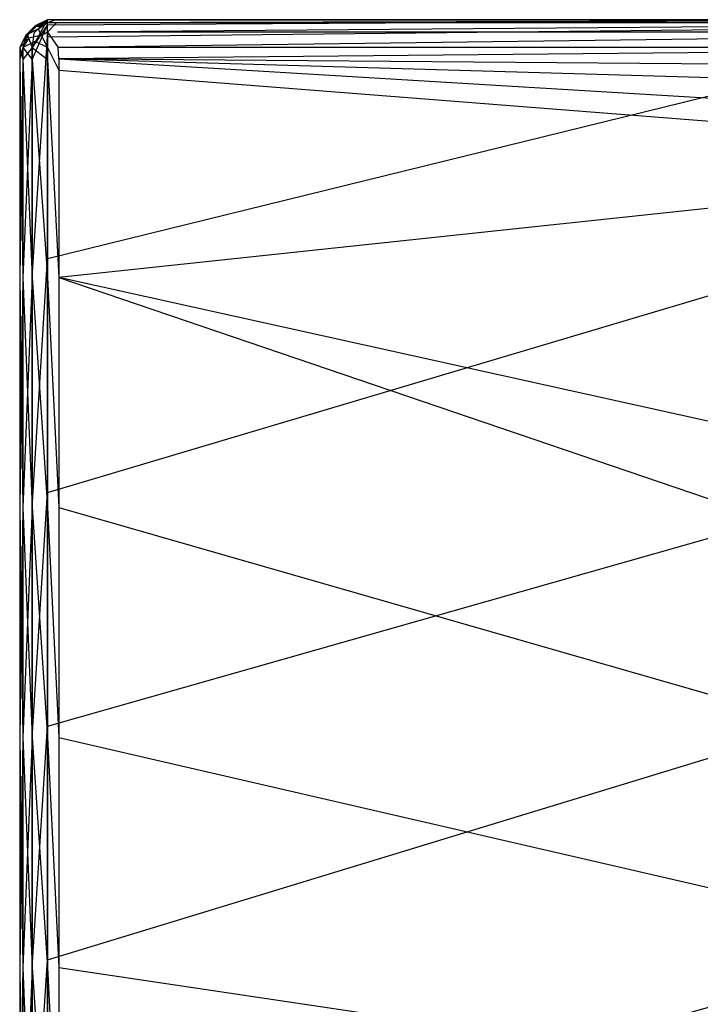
# Model space of a CAD drawing. Extents: x 0 to 1.3, y -0.48 to 0.
# Tile 3 of 24: x 0 to 0.22, y -0.32 to 0. Entities that reach past the tile are written whole.
import ezdxf

# ---------------------------------------------------------------- set-up
doc = ezdxf.new("R2010")
doc.units = 0
doc.layers.add('L1_BECKEN_611813___REPLACEMTFOR', color=7, linetype='CONTINUOUS')

msp = doc.modelspace()

# ---------------------------------------------------------------- linework, layer by layer
at = {"layer": 'L1_BECKEN_611813___REPLACEMTFOR', "color": 8}
for points, invisible_edges in [([(0.009, 0, 0.095963), (0.004, -0.009, 0.096975), (0.004591, -0.004335, 0.096975), (0.009, 0, 0.095963)], 14), ([(0.009, -0.001638, 0.095963), (0.004, -0.009, 0.096975), (0.009, 0, 0.095963), (0.009, -0.001638, 0.095963)], 14), ([(0.009, 0, 0.095963), (0.004591, -0.004335, 0.096975), (0.006135, -0.002047, 0.096975), (0.009, 0, 0.095963)], 14), ([(0.005, -0.002, 0.16872), (0.009, 0, 0.170888), (0.009, 0, 0.16872), (0.005, -0.002, 0.16872)], 13), ([(0.009, 0, 0.170888), (0.005, -0.002, 0.16872), (0.005, -0.002, 0.170888), (0.009, 0, 0.170888)], 14), ([(0.009, -0.001, 0.17595), (0.009, 0, 0.170888), (0.005, -0.002, 0.170888), (0.009, -0.001, 0.17595)], 14), ([(0.005, -0.002, 0.105075), (0.009, 0, 0.107998), (0.009, 0, 0.105075), (0.005, -0.002, 0.105075)], 13), ([(0.009, 0, 0.107998), (0.005, -0.002, 0.105075), (0.005, -0.002, 0.107998), (0.009, 0, 0.107998)], 14), ([(0.005, -0.002, 0.105075), (0.009, 0, 0.105075), (0.005443, -0.002047, 0.100013), (0.005, -0.002, 0.105075)], 14), ([(0.005, -0.002, 0.107998), (0.009, 0, 0.16872), (0.009, 0, 0.107998), (0.005, -0.002, 0.107998)], 13), ([(0.009, 0, 0.16872), (0.005, -0.002, 0.107998), (0.005, -0.002, 0.16872), (0.009, 0, 0.16872)], 14), ([(0.009, 0, 0.105075), (0.009, 0, 0.100013), (0.005443, -0.002047, 0.100013), (0.009, 0, 0.105075)], 14), ([(0.005443, -0.002047, 0.100013), (0.009, 0, 0.100013), (0.006135, -0.002047, 0.096975), (0.005443, -0.002047, 0.100013)], 14), ([(0.009, 0, 0.100013), (0.009, 0, 0.096975), (0.006135, -0.002047, 0.096975), (0.009, 0, 0.100013)], 14), ([(0.006135, -0.002047, 0.096975), (0.009, 0, 0.096975), (0.009, 0, 0.095963), (0.006135, -0.002047, 0.096975)], 14), ([(0.009, -0.001, 0.17595), (0.011672, 0, 0.170888), (0.009, 0, 0.170888), (0.009, -0.001, 0.17595)], 13), ([(0.011672, 0, 0.170888), (0.009, -0.001, 0.17595), (0.011943, -0.001, 0.17595), (0.011672, 0, 0.170888)], 14), ([(0.009, 0, 0.100013), (0.011555, 0, 0.098499), (0.009, 0, 0.096975), (0.009, 0, 0.100013)], 13), ([(0.011555, 0, 0.098499), (0.009, 0, 0.100013), (0.011555, 0, 0.100013), (0.011555, 0, 0.098499)], 14), ([(0.009, 0, 0.16872), (0.011555, 0, 0.1683), (0.011555, 0, 0.167546), (0.009, 0, 0.16872)], 13), ([(0.011555, 0, 0.1683), (0.009, 0, 0.16872), (0.009, 0, 0.170888), (0.011555, 0, 0.1683)], 14), ([(0.011672, 0, 0.170888), (0.011555, 0, 0.1683), (0.009, 0, 0.170888), (0.011672, 0, 0.170888)], 14), ([(0.009, 0, 0.096975), (0.014172, 0, 0.09855), (0.009, 0, 0.095963), (0.009, 0, 0.096975)], 13), ([(0.014172, 0, 0.09855), (0.009, 0, 0.096975), (0.011555, 0, 0.098499), (0.014172, 0, 0.09855)], 14), ([(0.009, 0, 0.107998), (0.011555, 0, 0.105075), (0.009, 0, 0.105075), (0.009, 0, 0.107998)], 13), ([(0.011555, 0, 0.105075), (0.009, 0, 0.107998), (0.011555, 0, 0.107998), (0.011555, 0, 0.105075)], 14), ([(0.009, 0, 0.105075), (0.011555, 0, 0.100013), (0.009, 0, 0.100013), (0.009, 0, 0.105075)], 13), ([(0.011555, 0, 0.100013), (0.009, 0, 0.105075), (0.011555, 0, 0.105075), (0.011555, 0, 0.100013)], 14), ([(0.009, 0, 0.16872), (0.011555, 0, 0.107998), (0.009, 0, 0.107998), (0.009, 0, 0.16872)], 13), ([(0.011555, 0, 0.107998), (0.009, 0, 0.16872), (0.011555, 0, 0.167546), (0.011555, 0, 0.107998)], 14), ([(0.300119, 0, 0.095963), (0.009, -0.001638, 0.095963), (0.009, 0, 0.095963), (0.300119, 0, 0.095963)], 13), ([(0.009, -0.001638, 0.095963), (0.300119, 0, 0.095963), (0.300119, -0.002314, 0.095963), (0.009, -0.001638, 0.095963)], 14), ([(0.014172, 0, 0.09855), (0.300119, 0, 0.095963), (0.009, 0, 0.095963), (0.014172, 0, 0.09855)], 13), ([(0.011672, 0, 0.170888), (0.402363, 0, 0.1683), (0.011555, 0, 0.1683), (0.011672, 0, 0.170888)], 13), ([(0.011555, 0, 0.107998), (0.402363, 0, 0.1683), (0.320702, 0, 0.105293), (0.011555, 0, 0.107998)], 13), ([(0.402363, 0, 0.1683), (0.011555, 0, 0.107998), (0.011555, 0, 0.167546), (0.402363, 0, 0.1683)], 10), ([(0.402363, 0, 0.1683), (0.011555, 0, 0.167546), (0.011555, 0, 0.1683), (0.402363, 0, 0.1683)], 15), ([(0.011555, 0, 0.100013), (0.014172, 0, 0.09855), (0.011555, 0, 0.098499), (0.011555, 0, 0.100013)], 13), ([(0.014172, 0, 0.09855), (0.011555, 0, 0.100013), (0.302288, 0, 0.09855), (0.014172, 0, 0.09855)], 10), ([(0.302288, 0, 0.09855), (0.011555, 0, 0.100013), (0.311963, 0, 0.09855), (0.302288, 0, 0.09855)], 13), ([(0.311963, 0, 0.09855), (0.011555, 0, 0.100013), (0.320702, 0, 0.105293), (0.311963, 0, 0.09855)], 10), ([(0.320702, 0, 0.105293), (0.011555, 0, 0.100013), (0.011555, 0, 0.105075), (0.320702, 0, 0.105293)], 15), ([(0.320702, 0, 0.105293), (0.011555, 0, 0.105075), (0.011555, 0, 0.107998), (0.320702, 0, 0.105293)], 15), ([(0.402363, 0, 0.1683), (0.011672, 0, 0.170888), (0.401067, 0, 0.170888), (0.402363, 0, 0.1683)], 14), ([(0.011943, -0.001, 0.17595), (0.401067, 0, 0.170888), (0.011672, 0, 0.170888), (0.011943, -0.001, 0.17595)], 13), ([(0.401067, 0, 0.170888), (0.011943, -0.001, 0.17595), (0.401067, -0.001, 0.17595), (0.401067, 0, 0.170888)], 14), ([(0.300119, 0, 0.095963), (0.014172, 0, 0.09855), (0.302288, 0, 0.09855), (0.300119, 0, 0.095963)], 14), ([(0.002, -0.005, 0.170888), (0.005, -0.002, 0.16872), (0.002, -0.005, 0.16872), (0.002, -0.005, 0.170888)], 13), ([(0.005, -0.002, 0.16872), (0.002, -0.005, 0.170888), (0.005, -0.002, 0.170888), (0.005, -0.002, 0.16872)], 14), ([(0.002, -0.005, 0.170888), (0.006, -0.003, 0.17595), (0.005, -0.002, 0.170888), (0.002, -0.005, 0.170888)], 14), ([(0.002, -0.005, 0.107998), (0.005, -0.002, 0.105075), (0.002, -0.005, 0.105075), (0.002, -0.005, 0.107998)], 13), ([(0.005, -0.002, 0.105075), (0.002, -0.005, 0.107998), (0.005, -0.002, 0.107998), (0.005, -0.002, 0.105075)], 14), ([(0.005, -0.002, 0.105075), (0.002515, -0.004973, 0.100013), (0.002, -0.005, 0.105075), (0.005, -0.002, 0.105075)], 14), ([(0.002, -0.005, 0.16872), (0.005, -0.002, 0.107998), (0.002, -0.005, 0.107998), (0.002, -0.005, 0.16872)], 13), ([(0.005, -0.002, 0.107998), (0.002, -0.005, 0.16872), (0.005, -0.002, 0.16872), (0.005, -0.002, 0.107998)], 14), ([(0.006, -0.003, 0.17595), (0.002, -0.005, 0.170888), (0.003, -0.006, 0.17595), (0.006, -0.003, 0.17595)], 13), ([(0.002515, -0.004973, 0.100013), (0.005, -0.002, 0.105075), (0.005443, -0.002047, 0.100013), (0.002515, -0.004973, 0.100013)], 13), ([(0.002515, -0.004973, 0.100013), (0.005443, -0.002047, 0.100013), (0.004591, -0.004335, 0.096975), (0.002515, -0.004973, 0.100013)], 14), ([(0.003, -0.006, 0.17595), (0.007, -0.005, 0.178988), (0.006, -0.003, 0.17595), (0.003, -0.006, 0.17595)], 13), ([(0.009, -0.001638, 0.095963), (0.004, -0.012844, 0.096975), (0.004, -0.009, 0.096975), (0.009, -0.001638, 0.095963)], 13), ([(0.004, -0.012844, 0.096975), (0.009, -0.001638, 0.095963), (0.009, -0.005545, 0.095963), (0.004, -0.012844, 0.096975)], 14), ([(0.005443, -0.002047, 0.100013), (0.006135, -0.002047, 0.096975), (0.004591, -0.004335, 0.096975), (0.005443, -0.002047, 0.100013)], 14), ([(0.006, -0.003, 0.17595), (0.009, -0.001, 0.17595), (0.005, -0.002, 0.170888), (0.006, -0.003, 0.17595)], 14), ([(0.009, -0.004, 0.178988), (0.009, -0.001, 0.17595), (0.006, -0.003, 0.17595), (0.009, -0.004, 0.178988)], 14), ([(0.007, -0.005, 0.178988), (0.009, -0.004, 0.178988), (0.006, -0.003, 0.17595), (0.007, -0.005, 0.178988)], 14), ([(0.009, -0.004, 0.178988), (0.011943, -0.001, 0.17595), (0.009, -0.001, 0.17595), (0.009, -0.004, 0.178988)], 13), ([(0.011943, -0.001, 0.17595), (0.009, -0.004, 0.178988), (0.012207, -0.004, 0.178988), (0.011943, -0.001, 0.17595)], 14), ([(0.300119, -0.002314, 0.095963), (0.009, -0.005545, 0.095963), (0.009, -0.001638, 0.095963), (0.300119, -0.002314, 0.095963)], 13), ([(0.009, -0.005545, 0.095963), (0.300119, -0.002314, 0.095963), (0.300118, -0.005617, 0.095963), (0.009, -0.005545, 0.095963)], 14), ([(0.012207, -0.004, 0.178988), (0.401067, -0.001, 0.17595), (0.011943, -0.001, 0.17595), (0.012207, -0.004, 0.178988)], 13), ([(0.401067, -0.001, 0.17595), (0.012207, -0.004, 0.178988), (0.401067, -0.004, 0.178988), (0.401067, -0.001, 0.17595)], 14), ([(0, -0.009, 0.170888), (0.002, -0.005, 0.16872), (0, -0.009, 0.16872), (0, -0.009, 0.170888)], 13), ([(0.002, -0.005, 0.16872), (0, -0.009, 0.170888), (0.002, -0.005, 0.170888), (0.002, -0.005, 0.16872)], 14), ([(0.002, -0.005, 0.170888), (0, -0.009, 0.170888), (0.003, -0.006, 0.17595), (0.002, -0.005, 0.170888)], 14), ([(0, -0.009, 0.107998), (0.002, -0.005, 0.105075), (0, -0.009, 0.105075), (0, -0.009, 0.107998)], 13), ([(0.002, -0.005, 0.105075), (0, -0.009, 0.107998), (0.002, -0.005, 0.107998), (0.002, -0.005, 0.105075)], 14), ([(0.002, -0.005, 0.105075), (0.001, -0.009, 0.100013), (0, -0.009, 0.105075), (0.002, -0.005, 0.105075)], 14), ([(0, -0.009, 0.16872), (0.002, -0.005, 0.107998), (0, -0.009, 0.107998), (0, -0.009, 0.16872)], 13), ([(0.002, -0.005, 0.107998), (0, -0.009, 0.16872), (0.002, -0.005, 0.16872), (0.002, -0.005, 0.107998)], 14), ([(0.003, -0.006, 0.17595), (0, -0.009, 0.170888), (0.001, -0.009, 0.17595), (0.003, -0.006, 0.17595)], 14), ([(0.002515, -0.004973, 0.100013), (0.001, -0.009, 0.100013), (0.002, -0.005, 0.105075), (0.002515, -0.004973, 0.100013)], 14), ([(0.002515, -0.004973, 0.100013), (0.004, -0.009, 0.096975), (0.001, -0.009, 0.100013), (0.002515, -0.004973, 0.100013)], 14), ([(0.003, -0.006, 0.17595), (0.001, -0.009, 0.17595), (0.005, -0.007, 0.178988), (0.003, -0.006, 0.17595)], 14), ([(0.004591, -0.004335, 0.096975), (0.004, -0.009, 0.096975), (0.002515, -0.004973, 0.100013), (0.004591, -0.004335, 0.096975)], 14), ([(0.007, -0.005, 0.178988), (0.003, -0.006, 0.17595), (0.005, -0.007, 0.178988), (0.007, -0.005, 0.178988)], 14), ([(0.009, -0.005545, 0.095963), (0.004, -0.083333, 0.096975), (0.004, -0.012844, 0.096975), (0.009, -0.005545, 0.095963)], 13), ([(0.004, -0.083333, 0.096975), (0.009, -0.005545, 0.095963), (0.009, -0.077198, 0.095963), (0.004, -0.083333, 0.096975)], 14), ([(0.009, -0.009, 0.18), (0.007, -0.005, 0.178988), (0.005, -0.007, 0.178988), (0.009, -0.009, 0.18)], 14), ([(0.009, -0.004, 0.178988), (0.007, -0.005, 0.178988), (0.009, -0.009, 0.18), (0.009, -0.004, 0.178988)], 14), ([(0.012462, -0.009, 0.18), (0.009, -0.004, 0.178988), (0.009, -0.009, 0.18), (0.012462, -0.009, 0.18)], 13), ([(0.009, -0.004, 0.178988), (0.012462, -0.009, 0.18), (0.012207, -0.004, 0.178988), (0.009, -0.004, 0.178988)], 14), ([(0.300118, -0.005617, 0.095963), (0.009, -0.077198, 0.095963), (0.009, -0.005545, 0.095963), (0.300118, -0.005617, 0.095963)], 13), ([(0.009, -0.077198, 0.095963), (0.300118, -0.005617, 0.095963), (0.300115, -0.066185, 0.095963), (0.009, -0.077198, 0.095963)], 14), ([(0.012462, -0.009, 0.18), (0.401067, -0.004, 0.178988), (0.012207, -0.004, 0.178988), (0.012462, -0.009, 0.18)], 13), ([(0.401067, -0.004, 0.178988), (0.012462, -0.009, 0.18), (0.401067, -0.009, 0.18), (0.401067, -0.004, 0.178988)], 14), ([(0.001, -0.012844, 0.17595), (0, -0.009, 0.170888), (0, -0.012844, 0.170888), (0.001, -0.012844, 0.17595)], 13), ([(0, -0.009, 0.170888), (0.001, -0.012844, 0.17595), (0.001, -0.009, 0.17595), (0, -0.009, 0.170888)], 14), ([(0, -0.012844, 0.170888), (0, -0.009, 0.16872), (0, -0.012844, 0.16872), (0, -0.012844, 0.170888)], 13), ([(0, -0.009, 0.16872), (0, -0.012844, 0.170888), (0, -0.009, 0.170888), (0, -0.009, 0.16872)], 14), ([(0, -0.012844, 0.16872), (0, -0.009, 0.107998), (0, -0.012844, 0.107998), (0, -0.012844, 0.16872)], 13), ([(0, -0.009, 0.107998), (0, -0.012844, 0.16872), (0, -0.009, 0.16872), (0, -0.009, 0.107998)], 14), ([(0, -0.012844, 0.107998), (0, -0.009, 0.105075), (0, -0.012844, 0.105075), (0, -0.012844, 0.107998)], 13), ([(0, -0.009, 0.105075), (0, -0.012844, 0.107998), (0, -0.009, 0.107998), (0, -0.009, 0.105075)], 14), ([(0, -0.012844, 0.105075), (0.001, -0.009, 0.100013), (0.001, -0.012844, 0.100013), (0, -0.012844, 0.105075)], 13), ([(0.001, -0.009, 0.100013), (0, -0.012844, 0.105075), (0, -0.009, 0.105075), (0.001, -0.009, 0.100013)], 14), ([(0.005, -0.007, 0.178988), (0.001, -0.009, 0.17595), (0.004, -0.009, 0.178988), (0.005, -0.007, 0.178988)], 14), ([(0.004, -0.012844, 0.178988), (0.001, -0.009, 0.17595), (0.001, -0.012844, 0.17595), (0.004, -0.012844, 0.178988)], 13), ([(0.001, -0.009, 0.17595), (0.004, -0.012844, 0.178988), (0.004, -0.009, 0.178988), (0.001, -0.009, 0.17595)], 14), ([(0.001, -0.012844, 0.100013), (0.004, -0.009, 0.096975), (0.004, -0.012844, 0.096975), (0.001, -0.012844, 0.100013)], 13), ([(0.004, -0.009, 0.096975), (0.001, -0.012844, 0.100013), (0.001, -0.009, 0.100013), (0.004, -0.009, 0.096975)], 14), ([(0.009, -0.009, 0.18), (0.005, -0.007, 0.178988), (0.004, -0.009, 0.178988), (0.009, -0.009, 0.18)], 14), ([(0.009, -0.012844, 0.18), (0.004, -0.009, 0.178988), (0.004, -0.012844, 0.178988), (0.009, -0.012844, 0.18)], 13), ([(0.004, -0.009, 0.178988), (0.009, -0.012844, 0.18), (0.009, -0.009, 0.18), (0.004, -0.009, 0.178988)], 14), ([(0.012614, -0.016271, 0.18), (0.009, -0.009, 0.18), (0.009, -0.012844, 0.18), (0.012614, -0.016271, 0.18)], 13), ([(0.009, -0.009, 0.18), (0.012614, -0.016271, 0.18), (0.012614, -0.012614, 0.18), (0.009, -0.009, 0.18)], 14), ([(0.012614, -0.012614, 0.18), (0.012462, -0.009, 0.18), (0.009, -0.009, 0.18), (0.012614, -0.012614, 0.18)], 14), ([(0.012614, -0.012614, 0.18), (0.401067, -0.009, 0.18), (0.012462, -0.009, 0.18), (0.012614, -0.012614, 0.18)], 13), ([(0.401067, -0.009, 0.18), (0.012614, -0.012614, 0.18), (0.392586, -0.015823, 0.18), (0.401067, -0.009, 0.18)], 14), ([(0.392586, -0.015823, 0.18), (0.012614, -0.012614, 0.18), (0.384123, -0.023468, 0.18), (0.392586, -0.015823, 0.18)], 14), ([(0.384123, -0.023468, 0.18), (0.012614, -0.012614, 0.18), (0.381875, -0.027041, 0.18), (0.384123, -0.023468, 0.18)], 14), ([(0.377327, -0.034572, 0.18), (0.012614, -0.012614, 0.18), (0.012614, -0.016271, 0.18), (0.377327, -0.034572, 0.18)], 13), ([(0.012614, -0.012614, 0.18), (0.377327, -0.034572, 0.18), (0.381875, -0.027041, 0.18), (0.012614, -0.012614, 0.18)], 14), ([(0, -0.083333, 0.105075), (0.001, -0.012844, 0.100013), (0.001, -0.083333, 0.100013), (0, -0.083333, 0.105075)], 13), ([(0.001, -0.012844, 0.100013), (0, -0.083333, 0.105075), (0, -0.012844, 0.105075), (0.001, -0.012844, 0.100013)], 14), ([(0.001, -0.083333, 0.17595), (0, -0.012844, 0.170888), (0, -0.083333, 0.170888), (0.001, -0.083333, 0.17595)], 13), ([(0, -0.012844, 0.170888), (0.001, -0.083333, 0.17595), (0.001, -0.012844, 0.17595), (0, -0.012844, 0.170888)], 14), ([(0, -0.083333, 0.170888), (0, -0.012844, 0.16872), (0, -0.083333, 0.16872), (0, -0.083333, 0.170888)], 13), ([(0, -0.012844, 0.16872), (0, -0.083333, 0.170888), (0, -0.012844, 0.170888), (0, -0.012844, 0.16872)], 14), ([(0, -0.083333, 0.16872), (0, -0.012844, 0.107998), (0, -0.083333, 0.107998), (0, -0.083333, 0.16872)], 13), ([(0, -0.012844, 0.107998), (0, -0.083333, 0.16872), (0, -0.012844, 0.16872), (0, -0.012844, 0.107998)], 14), ([(0, -0.083333, 0.107998), (0, -0.012844, 0.105075), (0, -0.083333, 0.105075), (0, -0.083333, 0.107998)], 13), ([(0, -0.012844, 0.105075), (0, -0.083333, 0.107998), (0, -0.012844, 0.107998), (0, -0.012844, 0.105075)], 14), ([(0.001, -0.083333, 0.100013), (0.004, -0.012844, 0.096975), (0.004, -0.083333, 0.096975), (0.001, -0.083333, 0.100013)], 13), ([(0.004, -0.012844, 0.096975), (0.001, -0.083333, 0.100013), (0.001, -0.012844, 0.100013), (0.004, -0.012844, 0.096975)], 14), ([(0.004, -0.083333, 0.178988), (0.001, -0.012844, 0.17595), (0.001, -0.083333, 0.17595), (0.004, -0.083333, 0.178988)], 13), ([(0.001, -0.012844, 0.17595), (0.004, -0.083333, 0.178988), (0.004, -0.012844, 0.178988), (0.001, -0.012844, 0.17595)], 14), ([(0.009, -0.083333, 0.18), (0.004, -0.012844, 0.178988), (0.004, -0.083333, 0.178988), (0.009, -0.083333, 0.18)], 13), ([(0.004, -0.012844, 0.178988), (0.009, -0.083333, 0.18), (0.009, -0.012844, 0.18), (0.004, -0.012844, 0.178988)], 14), ([(0.012614, -0.083333, 0.18), (0.009, -0.012844, 0.18), (0.009, -0.083333, 0.18), (0.012614, -0.083333, 0.18)], 13), ([(0.009, -0.012844, 0.18), (0.012614, -0.083333, 0.18), (0.012614, -0.016271, 0.18), (0.009, -0.012844, 0.18)], 14), ([(0.374426, -0.044714, 0.18), (0.012614, -0.016271, 0.18), (0.012614, -0.083333, 0.18), (0.374426, -0.044714, 0.18)], 13), ([(0.012614, -0.016271, 0.18), (0.374426, -0.044714, 0.18), (0.377327, -0.034572, 0.18), (0.012614, -0.016271, 0.18)], 14), ([(0.374426, -0.044714, 0.18), (0.012614, -0.083333, 0.18), (0.374405, -0.106578, 0.18), (0.374426, -0.044714, 0.18)], 14), ([(0.300115, -0.066185, 0.095963), (0.009, -0.152759, 0.095963), (0.009, -0.077198, 0.095963), (0.300115, -0.066185, 0.095963)], 13), ([(0.009, -0.152759, 0.095963), (0.300115, -0.066185, 0.095963), (0.300398, -0.14547, 0.095963), (0.009, -0.152759, 0.095963)], 14), ([(0.009, -0.077198, 0.095963), (0.004, -0.157667, 0.096975), (0.004, -0.083333, 0.096975), (0.009, -0.077198, 0.095963)], 13), ([(0.004, -0.157667, 0.096975), (0.009, -0.077198, 0.095963), (0.009, -0.152759, 0.095963), (0.004, -0.157667, 0.096975)], 14), ([(0.001, -0.157667, 0.17595), (0, -0.083333, 0.170888), (0, -0.157667, 0.170888), (0.001, -0.157667, 0.17595)], 13), ([(0, -0.083333, 0.170888), (0.001, -0.157667, 0.17595), (0.001, -0.083333, 0.17595), (0, -0.083333, 0.170888)], 14), ([(0, -0.157667, 0.105075), (0.001, -0.083333, 0.100013), (0.001, -0.157667, 0.100013), (0, -0.157667, 0.105075)], 13), ([(0.001, -0.083333, 0.100013), (0, -0.157667, 0.105075), (0, -0.083333, 0.105075), (0.001, -0.083333, 0.100013)], 14), ([(0, -0.157667, 0.170888), (0, -0.083333, 0.16872), (0, -0.157667, 0.16872), (0, -0.157667, 0.170888)], 13), ([(0, -0.083333, 0.16872), (0, -0.157667, 0.170888), (0, -0.083333, 0.170888), (0, -0.083333, 0.16872)], 14), ([(0, -0.157667, 0.16872), (0, -0.083333, 0.107998), (0, -0.157667, 0.107998), (0, -0.157667, 0.16872)], 13), ([(0, -0.083333, 0.107998), (0, -0.157667, 0.16872), (0, -0.083333, 0.16872), (0, -0.083333, 0.107998)], 14), ([(0, -0.157667, 0.107998), (0, -0.083333, 0.105075), (0, -0.157667, 0.105075), (0, -0.157667, 0.107998)], 13), ([(0, -0.083333, 0.105075), (0, -0.157667, 0.107998), (0, -0.083333, 0.107998), (0, -0.083333, 0.105075)], 14), ([(0.004, -0.157667, 0.178988), (0.001, -0.083333, 0.17595), (0.001, -0.157667, 0.17595), (0.004, -0.157667, 0.178988)], 13), ([(0.001, -0.083333, 0.17595), (0.004, -0.157667, 0.178988), (0.004, -0.083333, 0.178988), (0.001, -0.083333, 0.17595)], 14), ([(0.001, -0.157667, 0.100013), (0.004, -0.083333, 0.096975), (0.004, -0.157667, 0.096975), (0.001, -0.157667, 0.100013)], 13), ([(0.004, -0.083333, 0.096975), (0.001, -0.157667, 0.100013), (0.001, -0.083333, 0.100013), (0.004, -0.083333, 0.096975)], 14), ([(0.009, -0.157667, 0.18), (0.004, -0.083333, 0.178988), (0.004, -0.157667, 0.178988), (0.009, -0.157667, 0.18)], 13), ([(0.004, -0.083333, 0.178988), (0.009, -0.157667, 0.18), (0.009, -0.083333, 0.18), (0.004, -0.083333, 0.178988)], 14), ([(0.012614, -0.157667, 0.18), (0.009, -0.083333, 0.18), (0.009, -0.157667, 0.18), (0.012614, -0.157667, 0.18)], 13), ([(0.009, -0.083333, 0.18), (0.012614, -0.157667, 0.18), (0.012614, -0.083333, 0.18), (0.009, -0.083333, 0.18)], 14), ([(0.374386, -0.206463, 0.18), (0.012614, -0.083333, 0.18), (0.012614, -0.157667, 0.18), (0.374386, -0.206463, 0.18)], 13), ([(0.012614, -0.083333, 0.18), (0.374386, -0.206463, 0.18), (0.374386, -0.163421, 0.18), (0.012614, -0.083333, 0.18)], 10), ([(0.012614, -0.083333, 0.18), (0.374386, -0.163421, 0.18), (0.374405, -0.106578, 0.18), (0.012614, -0.083333, 0.18)], 13), ([(0.300398, -0.14547, 0.095963), (0.009, -0.228319, 0.095963), (0.009, -0.152759, 0.095963), (0.300398, -0.14547, 0.095963)], 13), ([(0.009, -0.228319, 0.095963), (0.300398, -0.14547, 0.095963), (0.300998, -0.214717, 0.095963), (0.009, -0.228319, 0.095963)], 14), ([(0.009, -0.152759, 0.095963), (0.004, -0.232, 0.096975), (0.004, -0.157667, 0.096975), (0.009, -0.152759, 0.095963)], 13), ([(0.004, -0.232, 0.096975), (0.009, -0.152759, 0.095963), (0.009, -0.228319, 0.095963), (0.004, -0.232, 0.096975)], 14), ([(0.001, -0.232, 0.17595), (0, -0.157667, 0.170888), (0, -0.232, 0.170888), (0.001, -0.232, 0.17595)], 13), ([(0, -0.157667, 0.170888), (0.001, -0.232, 0.17595), (0.001, -0.157667, 0.17595), (0, -0.157667, 0.170888)], 14), ([(0, -0.232, 0.105075), (0.001, -0.157667, 0.100013), (0.001, -0.232, 0.100013), (0, -0.232, 0.105075)], 13), ([(0.001, -0.157667, 0.100013), (0, -0.232, 0.105075), (0, -0.157667, 0.105075), (0.001, -0.157667, 0.100013)], 14), ([(0, -0.232, 0.170888), (0, -0.157667, 0.16872), (0, -0.232, 0.16872), (0, -0.232, 0.170888)], 13), ([(0, -0.157667, 0.16872), (0, -0.232, 0.170888), (0, -0.157667, 0.170888), (0, -0.157667, 0.16872)], 14), ([(0, -0.232, 0.16872), (0, -0.157667, 0.107998), (0, -0.232, 0.107998), (0, -0.232, 0.16872)], 13), ([(0, -0.157667, 0.107998), (0, -0.232, 0.16872), (0, -0.157667, 0.16872), (0, -0.157667, 0.107998)], 14), ([(0, -0.232, 0.107998), (0, -0.157667, 0.105075), (0, -0.232, 0.105075), (0, -0.232, 0.107998)], 13), ([(0, -0.157667, 0.105075), (0, -0.232, 0.107998), (0, -0.157667, 0.107998), (0, -0.157667, 0.105075)], 14), ([(0.004, -0.232, 0.178988), (0.001, -0.157667, 0.17595), (0.001, -0.232, 0.17595), (0.004, -0.232, 0.178988)], 13), ([(0.001, -0.157667, 0.17595), (0.004, -0.232, 0.178988), (0.004, -0.157667, 0.178988), (0.001, -0.157667, 0.17595)], 14), ([(0.001, -0.232, 0.100013), (0.004, -0.157667, 0.096975), (0.004, -0.232, 0.096975), (0.001, -0.232, 0.100013)], 13), ([(0.004, -0.157667, 0.096975), (0.001, -0.232, 0.100013), (0.001, -0.157667, 0.100013), (0.004, -0.157667, 0.096975)], 14), ([(0.009, -0.232, 0.18), (0.004, -0.157667, 0.178988), (0.004, -0.232, 0.178988), (0.009, -0.232, 0.18)], 13), ([(0.004, -0.157667, 0.178988), (0.009, -0.232, 0.18), (0.009, -0.157667, 0.18), (0.004, -0.157667, 0.178988)], 14), ([(0.012614, -0.232, 0.18), (0.009, -0.157667, 0.18), (0.009, -0.232, 0.18), (0.012614, -0.232, 0.18)], 13), ([(0.009, -0.157667, 0.18), (0.012614, -0.232, 0.18), (0.012614, -0.157667, 0.18), (0.009, -0.157667, 0.18)], 14), ([(0.374386, -0.261537, 0.18), (0.012614, -0.157667, 0.18), (0.012614, -0.232, 0.18), (0.374386, -0.261537, 0.18)], 13), ([(0.012614, -0.157667, 0.18), (0.374386, -0.261537, 0.18), (0.374386, -0.206463, 0.18), (0.012614, -0.157667, 0.18)], 14), ([(0.300998, -0.214717, 0.095963), (0.009, -0.303879, 0.095963), (0.009, -0.228319, 0.095963), (0.300998, -0.214717, 0.095963)], 13), ([(0.009, -0.303879, 0.095963), (0.300998, -0.214717, 0.095963), (0.302114, -0.296656, 0.095963), (0.009, -0.303879, 0.095963)], 14), ([(0.009, -0.228319, 0.095963), (0.004, -0.306333, 0.096975), (0.004, -0.232, 0.096975), (0.009, -0.228319, 0.095963)], 13), ([(0.004, -0.306333, 0.096975), (0.009, -0.228319, 0.095963), (0.009, -0.303879, 0.095963), (0.004, -0.306333, 0.096975)], 14), ([(0.001, -0.306333, 0.17595), (0, -0.232, 0.170888), (0, -0.306333, 0.170888), (0.001, -0.306333, 0.17595)], 13), ([(0, -0.232, 0.170888), (0.001, -0.306333, 0.17595), (0.001, -0.232, 0.17595), (0, -0.232, 0.170888)], 14), ([(0, -0.306333, 0.105075), (0.001, -0.232, 0.100013), (0.001, -0.306333, 0.100013), (0, -0.306333, 0.105075)], 13), ([(0.001, -0.232, 0.100013), (0, -0.306333, 0.105075), (0, -0.232, 0.105075), (0.001, -0.232, 0.100013)], 14), ([(0, -0.306333, 0.170888), (0, -0.232, 0.16872), (0, -0.306333, 0.16872), (0, -0.306333, 0.170888)], 13), ([(0, -0.232, 0.16872), (0, -0.306333, 0.170888), (0, -0.232, 0.170888), (0, -0.232, 0.16872)], 14), ([(0, -0.306333, 0.16872), (0, -0.232, 0.107998), (0, -0.306333, 0.107998), (0, -0.306333, 0.16872)], 13), ([(0, -0.232, 0.107998), (0, -0.306333, 0.16872), (0, -0.232, 0.16872), (0, -0.232, 0.107998)], 14), ([(0, -0.306333, 0.107998), (0, -0.232, 0.105075), (0, -0.306333, 0.105075), (0, -0.306333, 0.107998)], 13), ([(0, -0.232, 0.105075), (0, -0.306333, 0.107998), (0, -0.232, 0.107998), (0, -0.232, 0.105075)], 14), ([(0.004, -0.306333, 0.178988), (0.001, -0.232, 0.17595), (0.001, -0.306333, 0.17595), (0.004, -0.306333, 0.178988)], 13), ([(0.001, -0.232, 0.17595), (0.004, -0.306333, 0.178988), (0.004, -0.232, 0.178988), (0.001, -0.232, 0.17595)], 14), ([(0.001, -0.306333, 0.100013), (0.004, -0.232, 0.096975), (0.004, -0.306333, 0.096975), (0.001, -0.306333, 0.100013)], 13), ([(0.004, -0.232, 0.096975), (0.001, -0.306333, 0.100013), (0.001, -0.232, 0.100013), (0.004, -0.232, 0.096975)], 14), ([(0.009, -0.306333, 0.18), (0.004, -0.232, 0.178988), (0.004, -0.306333, 0.178988), (0.009, -0.306333, 0.18)], 13), ([(0.004, -0.232, 0.178988), (0.009, -0.306333, 0.18), (0.009, -0.232, 0.18), (0.004, -0.232, 0.178988)], 14), ([(0.012614, -0.306333, 0.18), (0.009, -0.232, 0.18), (0.009, -0.306333, 0.18), (0.012614, -0.306333, 0.18)], 13), ([(0.009, -0.232, 0.18), (0.012614, -0.306333, 0.18), (0.012614, -0.232, 0.18), (0.009, -0.232, 0.18)], 14), ([(0.374386, -0.315485, 0.18), (0.012614, -0.232, 0.18), (0.012614, -0.306333, 0.18), (0.374386, -0.315485, 0.18)], 13), ([(0.012614, -0.232, 0.18), (0.374386, -0.315485, 0.18), (0.374386, -0.261537, 0.18), (0.012614, -0.232, 0.18)], 14), ([(0.302114, -0.296656, 0.095963), (0.009, -0.37944, 0.095963), (0.009, -0.303879, 0.095963), (0.302114, -0.296656, 0.095963)], 13), ([(0.009, -0.37944, 0.095963), (0.302114, -0.296656, 0.095963), (0.302449, -0.319242, 0.095963), (0.009, -0.37944, 0.095963)], 14), ([(0.009, -0.303879, 0.095963), (0.004, -0.380667, 0.096975), (0.004, -0.306333, 0.096975), (0.009, -0.303879, 0.095963)], 13), ([(0.004, -0.380667, 0.096975), (0.009, -0.303879, 0.095963), (0.009, -0.37944, 0.095963), (0.004, -0.380667, 0.096975)], 14), ([(0.001, -0.380667, 0.17595), (0, -0.306333, 0.170888), (0, -0.380667, 0.170888), (0.001, -0.380667, 0.17595)], 13), ([(0, -0.306333, 0.170888), (0.001, -0.380667, 0.17595), (0.001, -0.306333, 0.17595), (0, -0.306333, 0.170888)], 14), ([(0, -0.380667, 0.105075), (0.001, -0.306333, 0.100013), (0.001, -0.380667, 0.100013), (0, -0.380667, 0.105075)], 13), ([(0.001, -0.306333, 0.100013), (0, -0.380667, 0.105075), (0, -0.306333, 0.105075), (0.001, -0.306333, 0.100013)], 14), ([(0, -0.380667, 0.170888), (0, -0.306333, 0.16872), (0, -0.380667, 0.16872), (0, -0.380667, 0.170888)], 13), ([(0, -0.306333, 0.16872), (0, -0.380667, 0.170888), (0, -0.306333, 0.170888), (0, -0.306333, 0.16872)], 14), ([(0, -0.380667, 0.16872), (0, -0.306333, 0.107998), (0, -0.380667, 0.107998), (0, -0.380667, 0.16872)], 13), ([(0, -0.306333, 0.107998), (0, -0.380667, 0.16872), (0, -0.306333, 0.16872), (0, -0.306333, 0.107998)], 14), ([(0, -0.380667, 0.107998), (0, -0.306333, 0.105075), (0, -0.380667, 0.105075), (0, -0.380667, 0.107998)], 13), ([(0, -0.306333, 0.105075), (0, -0.380667, 0.107998), (0, -0.306333, 0.107998), (0, -0.306333, 0.105075)], 14), ([(0.004, -0.380667, 0.178988), (0.001, -0.306333, 0.17595), (0.001, -0.380667, 0.17595), (0.004, -0.380667, 0.178988)], 13), ([(0.001, -0.306333, 0.17595), (0.004, -0.380667, 0.178988), (0.004, -0.306333, 0.178988), (0.001, -0.306333, 0.17595)], 14), ([(0.001, -0.380667, 0.100013), (0.004, -0.306333, 0.096975), (0.004, -0.380667, 0.096975), (0.001, -0.380667, 0.100013)], 13), ([(0.004, -0.306333, 0.096975), (0.001, -0.380667, 0.100013), (0.001, -0.306333, 0.100013), (0.004, -0.306333, 0.096975)], 14), ([(0.009, -0.380667, 0.18), (0.004, -0.306333, 0.178988), (0.004, -0.380667, 0.178988), (0.009, -0.380667, 0.18)], 13), ([(0.004, -0.306333, 0.178988), (0.009, -0.380667, 0.18), (0.009, -0.306333, 0.18), (0.004, -0.306333, 0.178988)], 14), ([(0.012614, -0.380667, 0.18), (0.009, -0.306333, 0.18), (0.009, -0.380667, 0.18), (0.012614, -0.380667, 0.18)], 13), ([(0.009, -0.306333, 0.18), (0.012614, -0.380667, 0.18), (0.012614, -0.306333, 0.18), (0.009, -0.306333, 0.18)], 14), ([(0.374386, -0.360118, 0.18), (0.012614, -0.306333, 0.18), (0.012614, -0.380667, 0.18), (0.374386, -0.360118, 0.18)], 13), ([(0.012614, -0.306333, 0.18), (0.374386, -0.360118, 0.18), (0.374386, -0.315485, 0.18), (0.012614, -0.306333, 0.18)], 14)]:
    msp.add_3dface(points, dxfattribs=dict(at, invisible_edges=invisible_edges))

doc.saveas('drawing.dxf')
